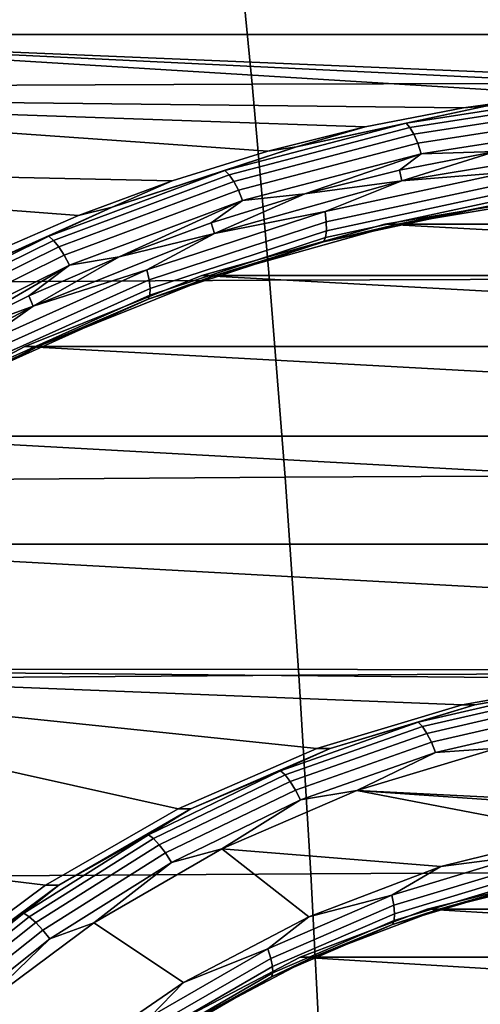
# Model space of a CAD drawing. Header units: metres. Extents: x -25 to 132, y -25 to 47.
# Tile 147 of 153: x 114.5 to 116.58, y 4.84 to 9.29. Entities that reach past the tile are written whole.
import ezdxf

# ---------------------------------------------------------------- set-up
doc = ezdxf.new("R2010")
doc.units = ezdxf.units.M
doc.layers.add('solid_12_061_031_XXX', color=7, linetype='CONTINUOUS')

msp = doc.modelspace()

# ---------------------------------------------------------------- linework, layer by layer
at = {"layer": 'solid_12_061_031_XXX'}
for points in [[(113.727715, 9.872992, 99.252228), (113.775696, 8.987754, 99.353905), (115.54921, 8.995827, 99.778946), (115.463066, 9.877036, 99.673622)], [(115.463066, 9.877036, 99.673622), (115.54921, 8.995827, 99.778946), (117.328491, 8.999845, 100.190453), (117.204384, 9.876776, 100.082932)], [(123.133812, 9.220531, 79.069275), (112.563431, 9.220531, 75.837585), (113.002518, 9.480643, 75.971832)], [(122.694725, 9.480643, 78.935036), (123.133812, 9.220531, 79.069275), (113.002518, 9.480643, 75.971832)], [(116.503487, 8.889174, 77.042183), (112.137222, 8.938313, 75.707283), (112.563431, 9.220531, 75.837585), (116.948975, 8.950697, 77.178383)], [(117.848618, 8.999596, 77.45343), (112.563431, 9.220531, 75.837585), (123.133812, 9.220531, 79.069275), (123.56002, 8.938313, 79.199585)], [(117.39695, 8.987371, 77.315346), (116.948975, 8.950697, 77.178383), (112.563431, 9.220531, 75.837585)], [(117.848618, 8.999596, 77.45343), (117.39695, 8.987371, 77.315346), (112.563431, 9.220531, 75.837585)], [(113.775696, 8.987754, 99.353905), (113.819374, 8.098929, 99.446121), (115.627556, 8.109755, 99.874527), (115.54921, 8.995827, 99.778946)], [(115.54921, 8.995827, 99.778946), (115.627556, 8.109755, 99.874527), (117.441307, 8.116823, 100.288078), (117.328491, 8.999845, 100.190453)], [(117.079262, 8.949881, 76.954948), (116.244408, 8.820384, 76.699707), (116.603798, 8.896214, 76.863716)], [(117.095253, 8.929971, 76.909348), (116.26226, 8.800762, 76.654678), (116.244408, 8.820384, 76.699707), (117.079262, 8.949881, 76.954948)], [(116.603798, 8.896214, 76.863716), (116.503487, 8.889174, 77.042183), (116.948975, 8.950697, 77.178383)], [(115.188988, 8.559508, 76.640305), (111.724709, 8.634505, 75.581161), (112.137222, 8.938313, 75.707283), (115.619888, 8.692778, 76.772041)], [(116.059258, 8.802933, 76.906372), (115.619888, 8.692778, 76.772041), (112.137222, 8.938313, 75.707283)], [(116.503487, 8.889174, 77.042183), (116.059258, 8.802933, 76.906372), (112.137222, 8.938313, 75.707283)], [(117.110352, 8.898293, 76.870621), (116.280312, 8.769542, 76.616852), (116.26226, 8.800762, 76.654678), (117.095253, 8.929971, 76.909348)], [(116.603798, 8.896214, 76.863716), (115.749794, 8.712694, 76.602615), (116.059258, 8.802933, 76.906372), (116.503487, 8.889174, 77.042183)], [(116.244408, 8.820384, 76.699707), (115.749794, 8.712694, 76.602615), (116.603798, 8.896214, 76.863716)], [(117.123535, 8.857009, 76.841415), (116.297348, 8.728855, 76.588821), (116.280312, 8.769542, 76.616852), (117.110352, 8.898293, 76.870621)], [(117.133896, 8.808939, 76.823715), (116.312195, 8.681481, 76.572495), (116.297348, 8.728855, 76.588821), (117.123535, 8.857009, 76.841415)], [(116.244408, 8.820384, 76.699707), (115.425713, 8.605942, 76.449409), (115.749794, 8.712694, 76.602615)], [(116.26226, 8.800762, 76.654678), (115.445389, 8.586797, 76.404938), (115.425713, 8.605942, 76.449409), (116.244408, 8.820384, 76.699707)], [(116.280312, 8.769542, 76.616852), (115.466339, 8.556335, 76.367996), (115.445389, 8.586797, 76.404938), (116.26226, 8.800762, 76.654678)], [(116.297348, 8.728855, 76.588821), (115.487152, 8.516639, 76.341118), (115.466339, 8.556335, 76.367996), (116.280312, 8.769542, 76.616852)], [(115.749794, 8.712694, 76.602615), (115.619888, 8.692778, 76.772041), (116.059258, 8.802933, 76.906372)], [(117.133896, 8.808939, 76.823715), (116.648659, 8.691584, 76.668289), (116.312195, 8.681481, 76.572495)], [(116.312195, 8.681481, 76.572495), (115.506393, 8.470416, 76.326134), (115.487152, 8.516639, 76.341118), (116.297348, 8.728855, 76.588821)], [(115.749794, 8.712694, 76.602615), (114.917931, 8.439769, 76.348289), (115.188988, 8.559508, 76.640305), (115.619888, 8.692778, 76.772041)], [(115.425713, 8.605942, 76.449409), (114.917931, 8.439769, 76.348289), (115.749794, 8.712694, 76.602615)], [(116.312195, 8.681481, 76.572495), (115.786705, 8.499928, 76.404762), (115.506393, 8.470416, 76.326134)], [(116.312195, 8.681481, 76.572495), (116.215286, 8.607564, 76.535797), (115.786705, 8.499928, 76.404762)], [(116.225227, 8.558657, 76.538834), (116.215286, 8.607564, 76.535797), (116.648659, 8.691584, 76.668289)], [(116.312195, 8.681481, 76.572495), (116.648659, 8.691584, 76.668289), (116.215286, 8.607564, 76.535797)], [(117.090622, 8.702034, 76.803413), (116.225227, 8.558657, 76.538834), (116.648659, 8.691584, 76.668289)], [(116.703979, 8.597931, 76.692329), (116.225227, 8.558657, 76.538834), (117.090622, 8.702034, 76.803413)], [(114.348099, 8.221539, 76.383217), (111.326843, 8.309829, 75.459526), (111.724709, 8.634505, 75.581161), (114.765472, 8.402475, 76.510818)], [(115.188988, 8.559508, 76.640305), (114.765472, 8.402475, 76.510818), (111.724709, 8.634505, 75.581161)], [(115.425713, 8.605942, 76.449409), (114.631065, 8.308619, 76.206459), (114.917931, 8.439769, 76.348289)], [(115.445389, 8.586797, 76.404938), (114.652504, 8.290136, 76.162529), (114.631065, 8.308619, 76.206459), (115.425713, 8.605942, 76.449409)], [(116.225227, 8.558657, 76.538834), (115.786705, 8.499928, 76.404762), (116.215286, 8.607564, 76.535797)], [(116.703979, 8.597931, 76.692329), (115.878609, 8.420564, 76.439987), (116.225227, 8.558657, 76.538834)], [(116.705116, 8.550206, 76.7136), (115.884331, 8.373823, 76.462662), (115.878609, 8.420564, 76.439987), (116.703979, 8.597931, 76.692329)], [(115.466339, 8.556335, 76.367996), (114.67627, 8.260728, 76.12645), (114.652504, 8.290136, 76.162529), (115.445389, 8.586797, 76.404938)], [(115.487152, 8.516639, 76.341118), (114.700745, 8.222403, 76.100693), (114.67627, 8.260728, 76.12645), (115.466339, 8.556335, 76.367996)], [(114.917931, 8.439769, 76.348289), (114.765472, 8.402475, 76.510818), (115.188988, 8.559508, 76.640305)], [(116.225227, 8.558657, 76.538834), (115.378899, 8.32143, 76.280083), (115.786705, 8.499928, 76.404762)], [(115.878609, 8.420564, 76.439987), (115.378899, 8.32143, 76.280083), (116.225227, 8.558657, 76.538834)], [(116.701813, 8.509234, 76.745872), (115.884964, 8.333696, 76.49614), (115.884331, 8.373823, 76.462662), (116.705116, 8.550206, 76.7136)], [(115.506393, 8.470416, 76.326134), (114.724258, 8.177776, 76.087013), (114.700745, 8.222403, 76.100693), (115.487152, 8.516639, 76.341118)], [(115.378899, 8.32143, 76.280083), (115.36412, 8.368981, 76.275566), (115.786705, 8.499928, 76.404762)], [(115.506393, 8.470416, 76.326134), (115.786705, 8.499928, 76.404762), (115.36412, 8.368981, 76.275566)], [(116.69429, 8.477813, 76.786949), (115.880455, 8.302923, 76.538139), (115.884964, 8.333696, 76.49614), (116.701813, 8.509234, 76.745872)], [(116.148727, 8.362786, 76.933723), (116.993958, 8.503162, 77.192131), (119.548515, 8.362786, 77.973145)], [(116.993958, 8.503162, 77.192131), (116.148727, 8.362786, 76.933723), (116.207123, 8.363162, 76.742439), (117.052429, 8.503162, 77.00087)], [(117.052429, 8.503162, 77.00087), (116.207123, 8.363162, 76.742439), (116.68306, 8.458087, 76.83403)], [(115.506393, 8.470416, 76.326134), (114.948677, 8.215084, 76.148552), (114.724258, 8.177776, 76.087013)], [(115.506393, 8.470416, 76.326134), (115.36412, 8.368981, 76.275566), (114.948677, 8.215084, 76.148552)], [(116.68306, 8.458087, 76.83403), (115.871117, 8.283605, 76.585793), (115.880455, 8.302923, 76.538139), (116.69429, 8.477813, 76.786949)], [(116.207123, 8.363162, 76.742439), (115.871117, 8.283605, 76.585793), (116.68306, 8.458087, 76.83403)], [(114.917931, 8.439769, 76.348289), (114.116737, 8.080241, 76.10334), (114.348099, 8.221539, 76.383217), (114.765472, 8.402475, 76.510818)], [(114.631065, 8.308619, 76.206459), (114.116737, 8.080241, 76.10334), (114.917931, 8.439769, 76.348289)], [(115.878609, 8.420564, 76.439987), (115.074638, 8.15679, 76.194191), (115.378899, 8.32143, 76.280083)], [(115.884331, 8.373823, 76.462662), (115.084824, 8.111513, 76.218224), (115.074638, 8.15679, 76.194191), (115.878609, 8.420564, 76.439987)], [(115.378899, 8.32143, 76.280083), (114.948677, 8.215084, 76.148552), (115.36412, 8.368981, 76.275566)], [(115.884964, 8.333696, 76.49614), (115.089279, 8.072643, 76.252876), (115.084824, 8.111513, 76.218224), (115.884331, 8.373823, 76.462662)], [(115.378899, 8.32143, 76.280083), (114.560982, 7.992983, 76.030022), (114.948677, 8.215084, 76.148552)], [(115.074638, 8.15679, 76.194191), (114.560982, 7.992983, 76.030022), (115.378899, 8.32143, 76.280083)], [(115.880455, 8.302923, 76.538139), (115.087708, 8.042834, 76.295769), (115.089279, 8.072643, 76.252876), (115.884964, 8.333696, 76.49614)], [(116.148727, 8.362786, 76.933723), (115.321976, 8.131534, 76.680962), (115.380447, 8.131534, 76.4897), (116.207123, 8.363162, 76.742439)], [(115.321976, 8.131534, 76.680962), (116.148727, 8.362786, 76.933723), (120.375267, 8.131534, 78.225906)], [(116.207123, 8.363162, 76.742439), (115.380447, 8.131534, 76.4897), (115.871117, 8.283605, 76.585793)], [(116.148727, 8.362786, 76.933723), (119.548515, 8.362786, 77.973145), (120.375267, 8.131534, 78.225906)], [(114.631065, 8.308619, 76.206459), (113.868111, 7.931281, 75.973198), (114.116737, 8.080241, 76.10334)], [(114.652504, 8.290136, 76.162529), (113.891243, 7.913637, 75.929787), (113.868111, 7.931281, 75.973198), (114.631065, 8.308619, 76.206459)], [(114.67627, 8.260728, 76.12645), (113.917717, 7.885564, 75.894531), (113.891243, 7.913637, 75.929787), (114.652504, 8.290136, 76.162529)], [(115.871117, 8.283605, 76.585793), (115.080215, 8.02412, 76.343994), (115.087708, 8.042834, 76.295769), (115.880455, 8.302923, 76.538139)], [(115.380447, 8.131534, 76.4897), (115.080215, 8.02412, 76.343994), (115.871117, 8.283605, 76.585793)], [(114.700745, 8.222403, 76.100693), (113.945709, 7.848979, 75.86985), (113.917717, 7.885564, 75.894531), (114.67627, 8.260728, 76.12645)], [(114.724258, 8.177776, 76.087013), (113.97332, 7.80638, 75.85743), (113.945709, 7.848979, 75.86985), (114.700745, 8.222403, 76.100693)], [(114.560982, 7.992983, 76.030022), (114.541527, 8.038657, 76.024078), (114.948677, 8.215084, 76.148552)], [(114.724258, 8.177776, 76.087013), (114.948677, 8.215084, 76.148552), (114.541527, 8.038657, 76.024078)], [(114.724258, 8.177776, 76.087013), (114.143761, 7.840185, 75.902466), (113.97332, 7.80638, 75.85743)], [(114.724258, 8.177776, 76.087013), (114.541527, 8.038657, 76.024078), (114.143761, 7.840185, 75.902466)], [(115.074638, 8.15679, 76.194191), (114.300308, 7.809316, 75.957451), (114.560982, 7.992983, 76.030022)], [(115.084824, 8.111513, 76.218224), (114.314789, 7.765968, 75.982803), (114.300308, 7.809316, 75.957451), (115.074638, 8.15679, 76.194191)], [(113.819374, 8.098929, 99.446121), (113.85865, 7.206867, 99.528801), (115.697929, 7.219289, 99.960258), (115.627556, 8.109755, 99.874527)], [(115.089279, 8.072643, 76.252876), (114.322945, 7.728755, 76.018578), (114.314789, 7.765968, 75.982803), (115.084824, 8.111513, 76.218224)], [(114.523125, 7.810462, 76.436729), (115.321976, 8.131534, 76.680962), (121.174118, 7.810462, 78.470139)], [(115.321976, 8.131534, 76.680962), (114.523125, 7.810462, 76.436729), (114.581451, 7.810813, 76.245422), (115.380447, 8.131534, 76.4897)], [(115.380447, 8.131534, 76.4897), (114.581451, 7.810813, 76.245422), (115.080215, 8.02412, 76.343994)], [(115.321976, 8.131534, 76.680962), (120.375267, 8.131534, 78.225906), (121.174118, 7.810462, 78.470139)], [(115.627556, 8.109755, 99.874527), (115.697929, 7.219289, 99.960258), (117.54261, 7.228297, 100.375671), (117.441307, 8.116823, 100.288078)], [(115.087708, 8.042834, 76.295769), (114.324203, 7.700215, 76.06234), (114.322945, 7.728755, 76.018578), (115.089279, 8.072643, 76.252876)], [(114.560982, 7.992983, 76.030022), (114.143761, 7.840185, 75.902466), (114.541527, 8.038657, 76.024078)], [(115.080215, 8.02412, 76.343994), (114.318481, 7.682299, 76.111107), (114.324203, 7.700215, 76.06234), (115.087708, 8.042834, 76.295769)], [(114.581451, 7.810813, 76.245422), (114.318481, 7.682299, 76.111107), (115.080215, 8.02412, 76.343994)], [(114.560982, 7.992983, 76.030022), (113.780396, 7.576911, 75.791374), (114.143761, 7.840185, 75.902466)], [(114.300308, 7.809316, 75.957451), (113.780396, 7.576911, 75.791374), (114.560982, 7.992983, 76.030022)], [(114.523125, 7.810462, 76.436729), (113.760422, 7.404517, 76.203545), (113.818893, 7.404517, 76.012283), (114.581451, 7.810813, 76.245422)], [(113.760422, 7.404517, 76.203545), (114.523125, 7.810462, 76.436729), (121.936821, 7.404517, 78.703323)], [(114.581451, 7.810813, 76.245422), (113.818893, 7.404517, 76.012283), (114.318481, 7.682299, 76.111107)], [(114.523125, 7.810462, 76.436729), (121.174118, 7.810462, 78.470139), (121.936821, 7.404517, 78.703323)], [(113.04287, 6.916784, 75.984169), (113.760422, 7.404517, 76.203545), (122.654373, 6.916784, 78.922699)], [(113.760422, 7.404517, 76.203545), (121.936821, 7.404517, 78.703323), (122.654373, 6.916784, 78.922699)], [(113.85865, 7.206867, 99.528801), (113.893456, 6.31195, 99.601898), (115.760262, 6.324947, 100.036087), (115.697929, 7.219289, 99.960258)], [(115.697929, 7.219289, 99.960258), (115.760262, 6.324947, 100.036087), (117.632301, 6.33491, 100.453171), (117.54261, 7.228297, 100.375671)], [(117.848618, 6.349495, 77.45343), (112.377541, 6.353888, 75.780754), (113.04287, 6.916784, 75.984169), (123.319702, 6.353888, 79.126114)], [(113.04287, 6.916784, 75.984169), (122.654373, 6.916784, 78.922699), (123.319702, 6.353888, 79.126114)], [(112.377541, 6.353888, 75.780754), (115.214874, 5.721196, 76.648216), (114.616783, 5.375801, 76.465363), (111.772644, 5.720809, 75.595818)], [(112.377541, 6.353888, 75.780754), (117.848618, 6.349495, 77.45343), (117.168259, 6.310009, 77.245422)], [(112.377541, 6.353888, 75.780754), (117.168259, 6.310009, 77.245422), (116.497948, 6.190437, 77.040489)], [(112.377541, 6.353888, 75.780754), (116.497948, 6.190437, 77.040489), (115.842003, 5.993218, 76.839943)], [(112.377541, 6.353888, 75.780754), (115.842003, 5.993218, 76.839943), (115.214874, 5.721196, 76.648216)], [(113.893456, 6.31195, 99.601898), (113.923775, 5.414563, 99.665367), (115.814484, 5.427254, 100.101967), (115.760262, 6.324947, 100.036087)], [(115.760262, 6.324947, 100.036087), (115.814484, 5.427254, 100.101967), (117.710304, 5.437318, 100.520523), (117.632301, 6.33491, 100.453171)], [(116.497948, 6.190437, 77.040489), (117.168259, 6.310009, 77.245422), (117.227188, 6.310072, 77.054306), (116.555832, 6.190792, 76.849045)], [(116.940857, 6.259624, 76.912636), (116.555832, 6.190792, 76.849045), (117.227188, 6.310072, 77.054306)], [(116.2994, 6.111976, 76.716522), (116.555832, 6.190792, 76.849045), (116.940857, 6.259624, 76.912636)], [(116.2994, 6.111976, 76.716522), (116.940857, 6.259624, 76.912636), (116.958069, 6.239881, 76.867409), (116.318634, 6.092699, 76.671913)], [(116.318634, 6.092699, 76.671913), (116.958069, 6.239881, 76.867409), (116.975113, 6.208468, 76.829277), (116.338898, 6.062027, 76.634766)], [(115.842003, 5.993218, 76.839943), (116.497948, 6.190437, 77.040489), (116.555832, 6.190792, 76.849045), (115.901466, 5.993659, 76.648987)], [(116.2994, 6.111976, 76.716522), (115.901466, 5.993659, 76.648987), (116.555832, 6.190792, 76.849045)], [(116.338898, 6.062027, 76.634766), (116.975113, 6.208468, 76.829277), (116.990822, 6.167531, 76.800835), (116.358803, 6.022057, 76.607613)], [(116.358803, 6.022057, 76.607613), (116.990822, 6.167531, 76.800835), (117.004135, 6.119865, 76.784042), (116.376991, 5.975514, 76.5923)], [(115.676964, 5.892672, 76.526222), (115.901466, 5.993659, 76.648987), (116.2994, 6.111976, 76.716522)], [(115.676964, 5.892672, 76.526222), (116.2994, 6.111976, 76.716522), (116.318634, 6.092699, 76.671913), (115.698166, 5.874086, 76.482216)], [(116.376991, 5.975514, 76.5923), (117.004135, 6.119865, 76.784042), (116.65625, 5.995661, 76.670616)], [(115.698166, 5.874086, 76.482216), (116.318634, 6.092699, 76.671913), (116.338898, 6.062027, 76.634766), (115.72155, 5.844515, 76.446022)], [(115.72155, 5.844515, 76.446022), (116.338898, 6.062027, 76.634766), (116.358803, 6.022057, 76.607613), (115.745529, 5.805978, 76.420113)], [(115.745529, 5.805978, 76.420113), (116.358803, 6.022057, 76.607613), (116.376991, 5.975514, 76.5923), (115.768456, 5.761106, 76.406258)], [(115.214874, 5.721196, 76.648216), (115.842003, 5.993218, 76.839943), (115.901466, 5.993659, 76.648987), (115.272324, 5.721152, 76.456642)], [(115.676964, 5.892672, 76.526222), (115.272324, 5.721152, 76.456642), (115.901466, 5.993659, 76.648987)], [(115.768456, 5.761106, 76.406258), (116.376991, 5.975514, 76.5923), (116.022202, 5.804549, 76.476761)], [(116.65625, 5.995661, 76.670616), (119.908943, 5.804549, 77.665062), (118.282684, 5.690346, 77.167862), (116.022202, 5.804549, 76.476761)], [(116.376991, 5.975514, 76.5923), (116.65625, 5.995661, 76.670616), (116.022202, 5.804549, 76.476761)], [(115.080856, 5.60428, 76.343971), (115.272324, 5.721152, 76.456642), (115.676964, 5.892672, 76.526222)], [(115.080856, 5.60428, 76.343971), (115.676964, 5.892672, 76.526222), (115.698166, 5.874086, 76.482216), (115.103935, 5.586605, 76.300545)], [(115.103935, 5.586605, 76.300545), (115.698166, 5.874086, 76.482216), (115.72155, 5.844515, 76.446022), (115.13031, 5.558481, 76.265266)], [(115.13031, 5.558481, 76.265266), (115.72155, 5.844515, 76.446022), (115.745529, 5.805978, 76.420113), (115.158188, 5.52183, 76.240547)], [(115.158188, 5.52183, 76.240547), (115.745529, 5.805978, 76.420113), (115.768456, 5.761106, 76.406258), (115.185661, 5.479154, 76.228073)], [(116.022202, 5.804549, 76.476761), (117.018562, 5.613317, 76.78138), (116.401512, 5.460315, 76.592728), (115.412651, 5.540388, 76.290405)], [(115.768456, 5.761106, 76.406258), (116.022202, 5.804549, 76.476761), (115.412651, 5.540388, 76.290405)], [(116.022202, 5.804549, 76.476761), (118.282684, 5.690346, 77.167862), (117.648453, 5.690346, 76.973961)], [(116.022202, 5.804549, 76.476761), (117.648453, 5.690346, 76.973961), (117.018562, 5.613317, 76.78138)], [(115.185661, 5.479154, 76.228073), (115.768456, 5.761106, 76.406258), (115.412651, 5.540388, 76.290405)], [(111.772644, 5.720809, 75.595818), (114.616783, 5.375801, 76.465363), (114.063637, 4.965185, 76.296249), (111.233772, 5.025564, 75.431068)], [(114.616783, 5.375801, 76.465363), (115.214874, 5.721196, 76.648216), (115.272324, 5.721152, 76.456642), (114.676315, 5.376698, 76.274422)], [(115.080856, 5.60428, 76.343971), (114.676315, 5.376698, 76.274422), (115.272324, 5.721152, 76.456642)], [(116.401512, 5.460315, 76.592728), (117.018562, 5.613317, 76.78138), (116.761642, 5.506623, 76.709961)], [(114.518059, 5.250185, 76.171913), (114.676315, 5.376698, 76.274422), (115.080856, 5.60428, 76.343971)], [(114.518059, 5.250185, 76.171913), (115.080856, 5.60428, 76.343971), (115.103935, 5.586605, 76.300545), (114.542915, 5.233625, 76.129021)], [(114.542915, 5.233625, 76.129021), (115.103935, 5.586605, 76.300545), (115.13031, 5.558481, 76.265266), (114.572113, 5.207279, 76.094604)], [(114.572113, 5.207279, 76.094604), (115.13031, 5.558481, 76.265266), (115.158188, 5.52183, 76.240547), (114.603668, 5.172944, 76.071014)], [(114.603668, 5.172944, 76.071014), (115.158188, 5.52183, 76.240547), (115.185661, 5.479154, 76.228073), (114.635429, 5.132964, 76.059853)], [(115.412651, 5.540388, 76.290405), (115.805618, 5.233405, 76.410545), (115.23893, 4.935638, 76.237297), (114.835243, 5.206497, 76.113876)], [(115.185661, 5.479154, 76.228073), (115.412651, 5.540388, 76.290405), (114.835243, 5.206497, 76.113876)], [(115.412651, 5.540388, 76.290405), (116.401512, 5.460315, 76.592728), (115.805618, 5.233405, 76.410545)], [(114.635429, 5.132964, 76.059853), (115.185661, 5.479154, 76.228073), (114.835243, 5.206497, 76.113876)], [(116.401512, 5.460315, 76.592728), (116.761642, 5.506623, 76.709961), (116.179596, 5.331276, 76.532013)], [(116.766068, 5.459552, 76.732231), (116.188995, 5.285704, 76.555801), (116.179596, 5.331276, 76.532013), (116.761642, 5.506623, 76.709961)], [(115.805618, 5.233405, 76.410545), (116.401512, 5.460315, 76.592728), (116.179596, 5.331276, 76.532013)], [(115.814484, 5.427254, 100.101967), (115.860558, 4.526732, 100.157852), (117.776527, 4.536172, 100.577675), (117.710304, 5.437318, 100.520523)], [(116.765587, 5.419141, 76.765373), (116.19278, 5.24658, 76.590248), (116.188995, 5.285704, 76.555801), (116.766068, 5.459552, 76.732231)], [(113.923775, 5.414563, 99.665367), (113.949554, 4.515093, 99.719193), (115.860558, 4.526732, 100.157852), (115.814484, 5.427254, 100.101967)], [(116.750343, 5.368695, 76.854599), (116.182877, 5.19774, 76.681107), (116.190697, 5.216576, 76.632988), (116.760223, 5.38815, 76.807106)], [(116.760223, 5.38815, 76.807106), (116.190697, 5.216576, 76.632988), (116.19278, 5.24658, 76.590248), (116.765587, 5.419141, 76.765373)], [(116.339203, 5.268334, 76.991959), (116.936493, 5.416453, 77.174568), (119.35804, 5.268334, 77.914909)], [(116.936493, 5.416453, 77.174568), (116.339203, 5.268334, 76.991959), (116.398605, 5.268942, 76.80098), (116.993759, 5.416443, 76.982941)], [(116.993759, 5.416443, 76.982941), (116.398605, 5.268942, 76.80098), (116.750343, 5.368695, 76.854599)], [(114.063637, 4.965185, 76.296249), (114.616783, 5.375801, 76.465363), (114.676315, 5.376698, 76.274422), (114.120934, 4.96463, 76.104622)], [(114.518059, 5.250185, 76.171913), (114.120934, 4.96463, 76.104622), (114.676315, 5.376698, 76.274422)], [(116.398605, 5.268942, 76.80098), (116.182877, 5.19774, 76.681107), (116.750343, 5.368695, 76.854599)], [(115.805618, 5.233405, 76.410545), (116.179596, 5.331276, 76.532013), (115.61998, 5.088885, 76.360916)], [(116.188995, 5.285704, 76.555801), (115.634163, 5.045385, 76.386177), (115.61998, 5.088885, 76.360916), (116.179596, 5.331276, 76.532013)], [(116.19278, 5.24658, 76.590248), (115.642059, 5.008039, 76.421875), (115.634163, 5.045385, 76.386177), (116.188995, 5.285704, 76.555801)], [(116.339203, 5.268334, 76.991959), (115.76651, 5.05053, 76.816864), (115.823845, 5.050189, 76.625259), (116.398605, 5.268942, 76.80098)], [(115.76651, 5.05053, 76.816864), (116.339203, 5.268334, 76.991959), (119.930733, 5.05053, 78.089996)], [(116.398605, 5.268942, 76.80098), (115.823845, 5.050189, 76.625259), (116.182877, 5.19774, 76.681107)], [(116.339203, 5.268334, 76.991959), (119.35804, 5.268334, 77.914909), (119.930733, 5.05053, 78.089996)], [(113.995171, 4.834535, 76.012047), (114.120934, 4.96463, 76.104622), (114.518059, 5.250185, 76.171913)], [(113.995171, 4.834535, 76.012047), (114.518059, 5.250185, 76.171913), (114.542915, 5.233625, 76.129021), (114.021675, 4.819287, 75.969666)], [(114.021675, 4.819287, 75.969666), (114.542915, 5.233625, 76.129021), (114.572113, 5.207279, 76.094604), (114.053497, 4.795026, 75.93605)], [(114.053497, 4.795026, 75.93605), (114.572113, 5.207279, 76.094604), (114.603668, 5.172944, 76.071014), (114.088478, 4.763409, 75.913498)], [(114.835243, 5.206497, 76.113876), (115.23893, 4.935638, 76.237297), (114.709152, 4.571053, 76.075325), (114.297188, 4.807037, 75.949371)], [(114.635429, 5.132964, 76.059853), (114.835243, 5.206497, 76.113876), (114.297188, 4.807037, 75.949371)], [(115.23893, 4.935638, 76.237297), (115.805618, 5.233405, 76.410545), (115.61998, 5.088885, 76.360916)], [(116.182877, 5.19774, 76.681107), (115.637276, 4.96142, 76.514297), (115.64312, 4.9794, 76.465576), (116.190697, 5.216576, 76.632988)], [(116.190697, 5.216576, 76.632988), (115.64312, 4.9794, 76.465576), (115.642059, 5.008039, 76.421875), (116.19278, 5.24658, 76.590248)], [(114.088478, 4.763409, 75.913498), (114.603668, 5.172944, 76.071014), (114.635429, 5.132964, 76.059853), (114.124214, 4.726595, 75.903557)], [(115.823845, 5.050189, 76.625259), (115.637276, 4.96142, 76.514297), (116.182877, 5.19774, 76.681107)], [(114.124214, 4.726595, 75.903557), (114.635429, 5.132964, 76.059853), (114.297188, 4.807037, 75.949371)], [(115.23893, 4.935638, 76.237297), (115.61998, 5.088885, 76.360916), (115.089844, 4.782498, 76.198837)], [(115.634163, 5.045385, 76.386177), (115.108559, 4.741617, 76.225479), (115.089844, 4.782498, 76.198837), (115.61998, 5.088885, 76.360916)], [(115.642059, 5.008039, 76.421875), (115.120338, 4.706521, 76.262367), (115.108559, 4.741617, 76.225479), (115.634163, 5.045385, 76.386177)], [(115.218147, 4.762359, 76.649216), (115.76651, 5.05053, 76.816864), (120.479088, 4.762359, 78.257645)], [(115.76651, 5.05053, 76.816864), (115.218147, 4.762359, 76.649216), (115.27726, 4.76314, 76.458153), (115.823845, 5.050189, 76.625259)], [(115.823845, 5.050189, 76.625259), (115.27726, 4.76314, 76.458153), (115.637276, 4.96142, 76.514297)], [(115.76651, 5.05053, 76.816864), (119.930733, 5.05053, 78.089996), (120.479088, 4.762359, 78.257645)], [(115.64312, 4.9794, 76.465576), (115.124382, 4.679605, 76.306984), (115.120338, 4.706521, 76.262367), (115.642059, 5.008039, 76.421875)], [(115.637276, 4.96142, 76.514297), (115.120415, 4.662708, 76.356277), (115.124382, 4.679605, 76.306984), (115.64312, 4.9794, 76.465576)], [(115.27726, 4.76314, 76.458153), (115.120415, 4.662708, 76.356277), (115.637276, 4.96142, 76.514297)], [(114.709152, 4.571053, 76.075325), (115.23893, 4.935638, 76.237297), (115.089844, 4.782498, 76.198837)]]:
    msp.add_3dface(points, dxfattribs=at)

doc.saveas('drawing.dxf')
